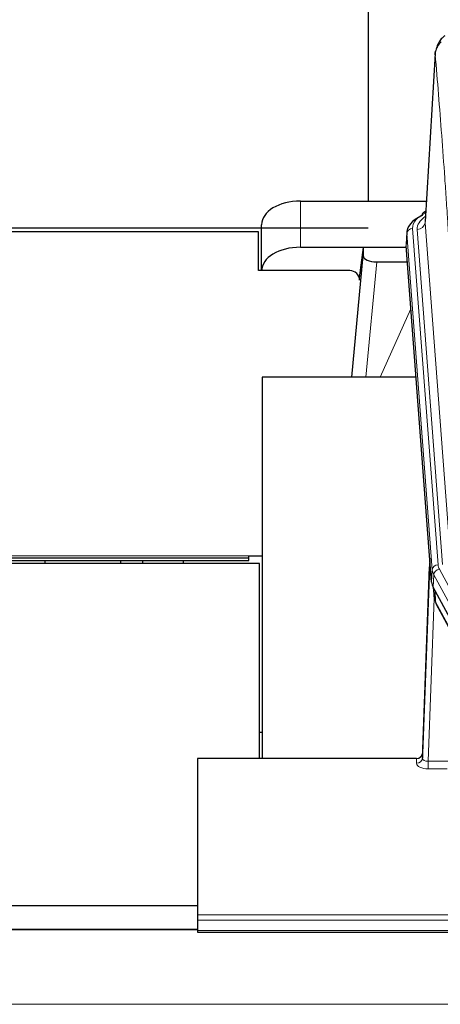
# Model space of a CAD drawing. Header units: inches. Extents: x 0 to 23760, y -13 to 16800.
# Tile 217 of 256: x 16808 to 17024, y 13866 to 14374. Entities that reach past the tile are written whole.
import ezdxf

# ---------------------------------------------------------------- set-up
doc = ezdxf.new("R2010")
doc.units = ezdxf.units.IN
doc.layers.add('1', color=7, linetype='Continuous', true_color=0xffffff)

msp = doc.modelspace()

# ---------------------------------------------------------------- linework, layer by layer
at = {"layer": '1', "color": 2, "linetype": 'Continuous', "lineweight": 25}
for p, q in [((16987.123, 14409.686), (16987.123, 14280.191)), ((17021.605, 14356.228), (17016.355, 14269.592)), ((16952.177, 14280.19), (17016.998, 14280.19)), ((17016.667, 14274.734), (17015.723, 14274.299)), ((16796.618, 14266.381), (16987.123, 14266.381)), ((16930.623, 14264.345), (16796.623, 14264.345)), ((16930.623, 14244.345), (16930.623, 14264.345)), ((16932.177, 14244.345), (16932.177, 14268.016)), ((17006.976, 14264.241), (17006.595, 14257.959)), ((16952.177, 14256.389), (17006.662, 14256.389)), ((16984.487, 14256.299), (16982.449, 14240.653)), ((17006.67, 14256.299), (16984.487, 14256.299)), ((16984.487, 14256.299), (16984.487, 14252.068)), ((17019.719, 14083.722), (17006.601, 14257.175)), ((16978.576, 14189.412), (16984.487, 14252.068)), ((16991.46, 14248.848), (17007.231, 14248.848)), ((16977.623, 14244.345), (16930.623, 14244.345)), ((16932.463, 14189.411), (16932.463, 13992.844)), ((17011.733, 14189.411), (16932.463, 14189.411)), ((16330.623, 14096.332), (16925.623, 14096.332)), ((16925.623, 14097.332), (16932.464, 14097.332)), ((16925.623, 14096.332), (16925.623, 14097.332)), ((16925.623, 14094.832), (16925.623, 14096.332)), ((17018.782, 14096.103), (17015.025, 13995.465)), ((16330.623, 14094.832), (16925.623, 14094.832)), ((16931.123, 14093.332), (16353.123, 14093.332)), ((16820.463, 14094.831), (16820.463, 14093.33)), ((16859.463, 14094.831), (16859.463, 14093.329)), ((16870.928, 14094.83), (16870.612, 14093.331)), ((16931.123, 13992.845), (16931.123, 14093.332)), ((17015.014, 13992.928), (17018.702, 14091.71)), ((17042.758, 14039.93), (17020.503, 14081.144)), ((17020.631, 14080.908), (17020.994, 14076.106)), ((17020.988, 14076.219), (17020.817, 14080.563)), ((17020.988, 14076.219), (17020.994, 14076.106)), ((17022.132, 14072.31), (17043.879, 14032.034)), ((16932.461, 14006.183), (16931.12, 14006.183)), ((17015.025, 13995.465), (17015.014, 13992.928)), ((16899.123, 13992.843), (16899.123, 13912.208)), ((17012.026, 13992.843), (16899.123, 13992.843)), ((16899.116, 13916.85), (16353.123, 13916.85)), ((16899.123, 13912.208), (16899.123, 13909.474)), ((16899.123, 13909.474), (16899.123, 13904.226)), ((16899.146, 13904.717), (16353.623, 13904.717)), ((16899.123, 13904.226), (16899.123, 13903.211)), ((16899.123, 13903.211), (17456.123, 13903.211))]:
    msp.add_line(p, q, dxfattribs=at)
at = {"layer": '1', "color": 110, "linetype": 'Continuous', "lineweight": 13}
for p, q in [((17021.607, 14355.606), (17016.359, 14269.016)), ((16952.177, 14256.389), (16952.177, 14280.19)), ((17016.359, 14269.016), (17029.426, 14096.243)), ((17009.976, 14266.025), (17023.086, 14092.664)), ((17012.367, 14265.59), (17025.434, 14092.817)), ((17006.982, 14263.455), (17006.601, 14257.175)), ((17020.092, 14090.094), (17006.982, 14263.455)), ((16991.46, 14248.848), (16985.853, 14189.412)), ((16993.265, 14189.412), (17009.062, 14224.634)), ((16330.623, 14097.332), (16925.623, 14097.332)), ((17019.719, 14083.722), (17020.092, 14090.094)), ((17020.877, 14087.517), (17020.503, 14081.144)), ((17043.051, 14046.451), (17020.877, 14087.517)), ((17023.784, 14090.373), (17045.958, 14049.308)), ((17020.634, 14080.903), (17020.988, 14076.219)), ((17021.555, 14079.198), (17021.773, 14073.64)), ((17021.138, 14075.248), (17018.007, 13991.396)), ((17021.773, 14073.64), (17043.52, 14033.364)), ((17012.016, 13990.395), (17012.026, 13992.843)), ((17018.007, 13991.396), (17018.007, 13987.481)), ((17018.007, 13991.396), (17028.812, 13991.396)), ((17018.007, 13987.481), (17027.849, 13987.481)), ((16899.123, 13912.208), (17456.123, 13912.208)), ((16899.123, 13909.474), (17456.123, 13909.474)), ((16353.623, 13904.491), (16899.146, 13904.491)), ((16899.123, 13904.226), (17456.123, 13904.226)), ((16353.623, 13866.096), (21578.623, 13866.096))]:
    msp.add_line(p, q, dxfattribs=at)
at = {"layer": '1', "color": 2, "linetype": 'Continuous', "lineweight": 25}
msp.add_arc((16977.623, 14239.345), 5, 0, 90, dxfattribs=at)
for centre, major_axis, ratio, start_param, end_param in [((16952.177, 14268.016), (-20, 0), 0.608706, 4.712389, 6.2831853), ((17016.981, 14271.575), (1.258, -2.724), 0.6272114, 3.1415983, 4.0254232), ((17033.995, 14263.738), (-27.03, 0.194), 0.4633579, 5.502135, 6.3212481), ((16952.177, 14244.214), (-20, 0), 0.608706, 4.712389, 6.2831853), ((16991.514, 14252.093), (7.027, 0.031), 0.4617281, 3.1395348, 4.7027345), ((17046.739, 14084.161), (27.037, 0.006), 0.4611335, 3.1763491, 3.3855005), ((17048.783, 14056.43), (-27.175, 22.248), 0.2659511, 0.2482921, 0.280272), ((17047.632, 14085.707), (26.161, 11.46), 0.4493681, 3.0159633, 3.1613144), ((17025.486, 14074.531), (3.584, 1.776), 0.8816114, 2.7716102, 3.1419462), ((17012.026, 13995.556), (3, 0.002), 0.9042699, 4.7116987, 6.2488686)]:
    msp.add_ellipse(centre, major_axis=major_axis, ratio=ratio, start_param=start_param, end_param=end_param, dxfattribs=at)
at = {"layer": '1', "color": 110, "linetype": 'Continuous', "lineweight": 13}
for centre, major_axis, ratio, start_param, end_param in [((17033.995, 14266.399), (-24.034, 0.016), 0.461198, 5.4992389, 6.318352), ((17016.981, 14271.575), (1.258, -2.724), 0.6272114, 2.6666598, 3.1415983), ((17036.387, 14265.964), (-24.034, 0.016), 0.461198, 5.6862399, 6.318352), ((17012.367, 14269.138), (3.989, 0.302), 0.8864705, 4.6454478, 6.1638843), ((17009.976, 14263.364), (2.991, 0.226), 0.8864705, 1.5038552, 3.0222916), ((17018.702, 14089.557), (0.214, 6.443), 0.0117452, 0.5090713, 1.2305416), ((17021.701, 14091.618), (2.998, -0.112), 0.4302668, 3.1576572, 3.7226285), ((17023.086, 14090.003), (2.991, 0.226), 0.8864705, 1.5038552, 3.0222916), ((17047.105, 14093.055), (24.033, 0.005), 0.4611335, 3.1763491, 3.3855005), ((17047.105, 14090.394), (-27.028, 0.171), 0.4605352, 0.0378207, 0.2469722), ((17023.784, 14087.712), (2.64, 1.425), 0.8606628, 1.1357626, 2.6541991), ((17048.782, 14056.431), (-27.538, 20.422), 0.1820493, 0.3394778, 0.3714582), ((17025.652, 14074.21), (3.52, 1.9), 0.8606628, 2.7414655, 3.1415888), ((17018.019, 13990.395), (6.003, 0.008), 0.4854373, 3.1388974, 4.7096937), ((17012.016, 13993.019), (-3, 0.013), 0.8746179, 1.5745081, 3.1116779), ((17018.019, 13993.019), (3.004, 0.138), 0.5390598, 3.1127167, 4.683513)]:
    msp.add_ellipse(centre, major_axis=major_axis, ratio=ratio, start_param=start_param, end_param=end_param, dxfattribs=at)
at = {"layer": '1', "color": 2, "linetype": 'Continuous', "lineweight": 25}
for points, knots in [([(17026.549, 14365.416), (17026.028, 14365.043), (17024.971, 14364.134), (17023.607, 14362.351), (17022.554, 14360.196), (17022.138, 14358.67), (17022.003, 14357.896)], [0, 0, 0, 0, 0.2123708, 0.4683651, 0.7393635, 1, 1, 1, 1]), ([(17021.607, 14355.606), (17021.606, 14355.618), (17021.605, 14355.641), (17021.603, 14355.676), (17021.602, 14355.711), (17021.6, 14355.746), (17021.599, 14355.781), (17021.598, 14355.816), (17021.597, 14355.851), (17021.597, 14355.886), (17021.597, 14355.921), (17021.597, 14355.956), (17021.597, 14355.99), (17021.598, 14356.025), (17021.598, 14356.059), (17021.599, 14356.094), (17021.601, 14356.128), (17021.602, 14356.163), (17021.604, 14356.197), (17021.606, 14356.231), (17021.608, 14356.266), (17021.61, 14356.3), (17021.613, 14356.334), (17021.616, 14356.368), (17021.619, 14356.402), (17021.622, 14356.436), (17021.625, 14356.47), (17021.629, 14356.504), (17021.633, 14356.537), (17021.637, 14356.571), (17021.642, 14356.605), (17021.647, 14356.638), (17021.651, 14356.672), (17021.657, 14356.705), (17021.662, 14356.738), (17021.668, 14356.772), (17021.673, 14356.805), (17021.679, 14356.838), (17021.686, 14356.871), (17021.692, 14356.904), (17021.699, 14356.937), (17021.706, 14356.97), (17021.713, 14357.003), (17021.72, 14357.036), (17021.728, 14357.068), (17021.736, 14357.101), (17021.744, 14357.134), (17021.752, 14357.166), (17021.76, 14357.199), (17021.769, 14357.231), (17021.778, 14357.263), (17021.787, 14357.295), (17021.797, 14357.328), (17021.806, 14357.36), (17021.816, 14357.392), (17021.826, 14357.424), (17021.836, 14357.455), (17021.847, 14357.487), (17021.857, 14357.519), (17021.868, 14357.551), (17021.879, 14357.582), (17021.891, 14357.614), (17021.902, 14357.645), (17021.914, 14357.677), (17021.924, 14357.703), (17021.93, 14357.718), (17021.932, 14357.724)], [0, 0, 0, 0, 0.0160287, 0.0320483, 0.0480589, 0.0640604, 0.080053, 0.0960364, 0.1120109, 0.1279763, 0.1439327, 0.1598801, 0.1758184, 0.1917478, 0.2076681, 0.2235794, 0.2394817, 0.255375, 0.2712593, 0.2871346, 0.3030009, 0.3188582, 0.3347065, 0.3505458, 0.3663762, 0.3821975, 0.3980099, 0.4138133, 0.4296077, 0.4453931, 0.4611696, 0.4769371, 0.4926957, 0.5084453, 0.5241859, 0.5399176, 0.5556403, 0.5713541, 0.5870589, 0.6027548, 0.6184418, 0.6341198, 0.6497889, 0.6654491, 0.6811003, 0.6967426, 0.712376, 0.7280004, 0.743616, 0.7592226, 0.7748203, 0.7904091, 0.8059891, 0.8215601, 0.8371222, 0.8526754, 0.8682197, 0.8837552, 0.8992817, 0.9147994, 0.9303082, 0.9458081, 0.9612991, 0.9767813, 0.9922546, 1, 1, 1, 1])]:
    msp.add_open_spline(points, degree=3, knots=knots, dxfattribs=at)
at = {"layer": '1', "color": 110, "linetype": 'Continuous', "lineweight": 13}
for points, knots in [([(17021.607, 14355.606), (17021.637, 14356.212), (17021.727, 14356.817), (17021.95, 14357.71), (17022.039, 14358.005), (17022.245, 14358.588), (17022.362, 14358.875), (17022.623, 14359.439), (17022.767, 14359.716), (17023.082, 14360.257), (17023.251, 14360.521), (17023.616, 14361.035), (17023.81, 14361.284), (17024.22, 14361.766), (17024.436, 14361.999), (17024.663, 14362.222)], [0, 0, 0, 0, 0.25, 0.25, 0.375, 0.375, 0.5, 0.5, 0.625, 0.625, 0.75, 0.75, 0.875, 0.875, 1, 1, 1, 1]), ([(17033.802, 14170.92), (17033.358, 14179.614), (17032.452, 14196.756), (17031.045, 14221.73), (17030.075, 14237.888), (17029.52, 14246.838), (17029.458, 14247.831), (17029.335, 14249.812), (17029.149, 14252.778), (17028.712, 14259.657), (17028.333, 14265.483), (17028.015, 14270.299), (17027.952, 14271.26), (17027.824, 14273.178), (17027.632, 14276.049), (17027.182, 14282.707), (17026.792, 14288.34), (17026.006, 14299.511), (17024.942, 14314.148), (17023.301, 14335.329), (17022.177, 14348.933), (17021.607, 14355.606)], [0, 0, 0, 0, 0.125, 0.25, 0.375, 0.375, 0.390625, 0.390625, 0.40625, 0.4375, 0.5, 0.5, 0.515625, 0.515625, 0.53125, 0.5625, 0.625, 0.625, 0.75, 0.875, 1, 1, 1, 1])]:
    msp.add_open_spline(points, degree=3, knots=knots, dxfattribs=at)
at = {"layer": '1', "color": 2, "linetype": 'Continuous', "lineweight": 25}
for points, degree in [([(16891.952, 14094.811), (16891.862, 14094.315), (16891.774, 14093.818), (16891.688, 14093.322)], 3), ([(17021.902, 14072.755), (17022.012, 14072.533), (17022.132, 14072.31)], 2)]:
    msp.add_open_spline(points, degree=degree, dxfattribs=at)

doc.saveas('drawing.dxf')
